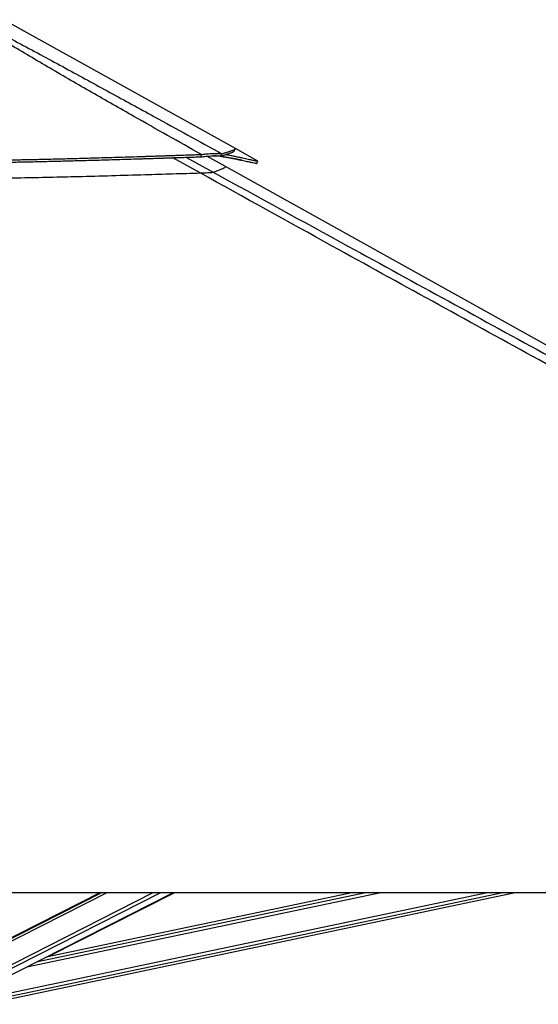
# Model space of a CAD drawing. Header units: millimetres. Extents: x 20 to 22981, y 40 to 19992.
# Tile 151 of 153: x 20623 to 21433, y 6438 to 7974. Entities that reach past the tile are written whole.
import ezdxf

# ---------------------------------------------------------------- set-up
doc = ezdxf.new("R2010")
doc.units = ezdxf.units.MM
doc.header["$LTSCALE"] = 2

msp = doc.modelspace()

# ---------------------------------------------------------------- linework, layer by layer
at = {"color": 7, "linetype": 'Continuous', "lineweight": 25}
for p, q in [((20960, 7772.72), (20611.76, 7966.33)), ((20995.23, 7753.14), (20960, 7772.72)), ((20906.61, 7760.04), (20906.86, 7763.64)), ((20944.36, 7744.8), (20915.5, 7760.85)), ((20935.39, 7761.63), (20936.98, 7761.33)), ((20937.25, 7761.18), (20938.98, 7764.78)), ((22735.7, 6748.91), (20944.36, 7744.8)), ((20412.57, 6612.47), (22952.47, 6612.47)), ((20749.53, 6612.47), (20507.44, 6489.45)), ((20529.18, 6442.67), (20863.33, 6612.47)), ((20567.29, 6437.9), (21396.51, 6612.47)), ((21144.09, 6612.47), (20664.75, 6511.56)), ((20666.94, 6512.02), (20865.66, 6612.47))]:
    msp.add_line(p, q, dxfattribs=at)
at = {"color": 8, "linetype": 'Continuous', "lineweight": 25}
for p, q in [((20904.91, 7734.86), (20862.44, 7758.57)), ((20882.74, 7759.24), (20925.14, 7736)), ((20939.34, 7760.04), (20937.38, 7761.11)), ((20503.6, 6482.22), (20759.91, 6612.47)), ((20504.24, 6486.86), (20751.43, 6612.47)), ((20511.81, 6449.9), (20831.74, 6612.47)), ((20514.81, 6445.26), (20843.85, 6612.47)), ((20565.47, 6446.56), (21353.58, 6612.47)), ((20566.48, 6441.74), (21377.5, 6612.47)), ((20634.52, 6496.2), (21186.83, 6612.47)), ((20651.41, 6504.78), (21162.94, 6612.47)), ((20790.69, 6575.56), (20863.71, 6612.47))]:
    msp.add_line(p, q, dxfattribs=at)
at = {"color": 7, "linetype": 'Continuous', "lineweight": 25, "flags": 128}
for points in [[(20958.15, 7768.91), (20959.12, 7770.67), (20960.09, 7772.42)], [(20993.31, 7749.63), (20994.28, 7751.38), (20995.25, 7753.13)]]:
    msp.add_lwpolyline(points, dxfattribs=at)
at = {"color": 7, "linetype": 'Continuous', "lineweight": 25}
for points, knots in [([(20906.86, 7763.64), (20871.72, 7783.36), (20814.43, 7815.51), (20735.73, 7860.36), (20681.41, 7891.76), (20638.55, 7917.02), (20606.89, 7936), (20575.76, 7955.08), (20556.09, 7967.61), (20546.26, 7973.88)], [0, 0, 0, 0, 0.2839175, 0.4627989, 0.6416931, 0.7312098, 0.8207246, 0.9103698, 1, 1, 1, 1]), ([(20551.48, 7973.88), (20563.89, 7967.64), (20588.72, 7955.16), (20624.5, 7936.13), (20659.86, 7917.18), (20706.48, 7891.9), (20764.17, 7860.44), (20845.56, 7815.93), (20903.65, 7784.13), (20938.98, 7764.78)], [0, 0, 0, 0, 0.0897639, 0.1795426, 0.2695103, 0.35948, 0.5397535, 0.7200459, 1, 1, 1, 1]), ([(20938.98, 7764.78), (20939.92, 7765.05), (20941.75, 7765.56), (20944.19, 7766.28), (20946.37, 7766.94), (20948.32, 7767.56), (20950.07, 7768.13), (20951.64, 7768.66), (20953.44, 7769.28), (20955.3, 7769.97), (20957.06, 7770.68), (20958.56, 7771.36), (20959.6, 7771.94), (20960.11, 7772.31), (20960.09, 7772.41), (20960.09, 7772.42)], [0, 0, 0, 0, 0.0736207, 0.1422831, 0.2073618, 0.27005, 0.3306566, 0.3897153, 0.447296, 0.5499516, 0.6493992, 0.7462866, 0.8728284, 0.9965215, 1, 1, 1, 1]), ([(19922.39, 7764.93), (19934.52, 7764.37), (19958.14, 7763.28), (19992.99, 7761.8), (20026.5, 7760.47), (20059.05, 7759.28), (20090.83, 7758.2), (20122.05, 7757.25), (20152.81, 7756.4), (20194.11, 7755.38), (20245.95, 7754.36), (20308.45, 7753.53), (20363.28, 7753.16), (20410.68, 7753.1), (20450.85, 7753.21), (20491.51, 7753.48), (20532.84, 7753.92), (20575.09, 7754.54), (20611.45, 7755.2), (20641.79, 7755.83), (20665.99, 7756.38), (20690.94, 7756.99), (20716.86, 7757.67), (20739.7, 7758.31), (20759.36, 7758.88), (20775.66, 7759.37), (20792.79, 7759.89), (20806.72, 7760.33), (20817.37, 7760.67), (20824.47, 7760.89), (20831.98, 7761.14), (20839.96, 7761.4), (20847.53, 7761.65), (20855.09, 7761.9), (20863, 7762.16), (20872.34, 7762.47), (20882.2, 7762.8), (20891.59, 7763.12), (20899.68, 7763.39), (20904.62, 7763.56), (20906.86, 7763.64)], [0, 0, 0, 0, 0.0376744, 0.0733454, 0.1076573, 0.1408366, 0.173241, 0.2049401, 0.2361659, 0.266948, 0.3305396, 0.3934096, 0.4561274, 0.4962194, 0.5366209, 0.577492, 0.6190796, 0.6616072, 0.7054231, 0.7292998, 0.7537277, 0.7789877, 0.8052209, 0.8327103, 0.8486975, 0.865302, 0.8825876, 0.9011495, 0.9080222, 0.915265, 0.9229518, 0.9310783, 0.93979, 0.9462363, 0.9543523, 0.9641226, 0.9750181, 0.9847567, 0.9930794, 1, 1, 1, 1]), ([(19922.63, 7761.33), (19934.76, 7760.78), (19958.37, 7759.7), (19993.21, 7758.23), (20026.7, 7756.91), (20059.23, 7755.73), (20091, 7754.66), (20122.21, 7753.71), (20152.95, 7752.87), (20194.23, 7751.86), (20246.03, 7750.85), (20308.51, 7750.03), (20363.3, 7749.67), (20410.68, 7749.6), (20450.84, 7749.71), (20491.47, 7749.98), (20532.77, 7750.42), (20575.01, 7751.03), (20611.34, 7751.69), (20641.67, 7752.31), (20665.86, 7752.86), (20690.8, 7753.46), (20716.7, 7754.14), (20739.53, 7754.77), (20759.18, 7755.33), (20775.48, 7755.81), (20792.6, 7756.33), (20806.52, 7756.77), (20817.17, 7757.1), (20824.26, 7757.33), (20831.77, 7757.57), (20839.74, 7757.82), (20847.31, 7758.07), (20854.87, 7758.32), (20862.77, 7758.58), (20872.11, 7758.89), (20881.97, 7759.21), (20891.35, 7759.53), (20899.44, 7759.8), (20904.37, 7759.96), (20906.61, 7760.04)], [0, 0, 0, 0, 0.0376722, 0.0733413, 0.1076519, 0.1408301, 0.1732338, 0.2049325, 0.2361582, 0.2669403, 0.3305328, 0.3934041, 0.4561237, 0.496217, 0.5366196, 0.5774919, 0.6190805, 0.6616089, 0.7054254, 0.7293024, 0.7537304, 0.7789904, 0.8052235, 0.8327128, 0.8486998, 0.8653041, 0.8825895, 0.9011511, 0.9080236, 0.9152664, 0.922953, 0.9310794, 0.9397909, 0.9462371, 0.954353, 0.9641231, 0.9750184, 0.984757, 0.9930795, 1, 1, 1, 1]), ([(20906.61, 7760.04), (20908.52, 7760.23), (20912.26, 7760.59), (20917.57, 7761.03), (20922.47, 7761.36), (20926.35, 7761.55), (20929.29, 7761.62), (20931.52, 7761.63), (20934.64, 7761.56), (20936.15, 7761.34), (20937.25, 7761.18)], [0, 0, 0, 0, 0.1266703, 0.249099, 0.378503, 0.5071412, 0.5904199, 0.6749487, 0.7611858, 1, 1, 1, 1]), ([(20906.86, 7763.64), (20908.83, 7763.84), (20912.7, 7764.25), (20918.21, 7764.73), (20923.31, 7765.09), (20927.37, 7765.28), (20930.47, 7765.35), (20932.81, 7765.34), (20936.13, 7765.24), (20937.78, 7764.98), (20938.98, 7764.78)], [0, 0, 0, 0, 0.12647875, 0.24901052, 0.37872872, 0.50773697, 0.59120468, 0.67583737, 0.76205471, 1, 1, 1, 1]), ([(20939.34, 7760.04), (20938.61, 7760.23), (20937.16, 7760.59), (20934.09, 7761.03), (20930.54, 7761.36), (20927.64, 7761.47), (20926.28, 7761.53)], [0, 0, 0, 0, 0.2567612, 0.5049247, 0.7672273, 1, 1, 1, 1]), ([(20936.98, 7761.33), (20939.8, 7760.78), (20945.3, 7759.7), (20952.56, 7758.23), (20959, 7756.91), (20964.69, 7755.73), (20969.74, 7754.66), (20974.2, 7753.71), (20978.13, 7752.87), (20982.79, 7751.86), (20987.48, 7750.85), (20991.25, 7750.03), (20993.06, 7749.66), (20993.23, 7749.64), (20993.29, 7749.63)], [0, 0, 0, 0, 0.07616024, 0.14827102, 0.21763519, 0.28471031, 0.35021938, 0.41430337, 0.47743098, 0.53966187, 0.6682241, 0.79532838, 0.92212591, 1, 1, 1, 1]), ([(20937.25, 7761.18), (20938.19, 7761.45), (20939.99, 7761.97), (20942.42, 7762.7), (20944.58, 7763.37), (20946.51, 7764), (20948.24, 7764.57), (20949.8, 7765.11), (20951.58, 7765.75), (20953.42, 7766.44), (20955.16, 7767.16), (20956.65, 7767.85), (20957.67, 7768.44), (20958.17, 7768.81), (20958.15, 7768.91), (20958.15, 7768.91)], [0, 0, 0, 0, 0.07376586, 0.14256227, 0.20776651, 0.27057444, 0.33129561, 0.39046508, 0.44815272, 0.55099676, 0.65062437, 0.74768501, 0.8744503, 0.99835973, 1, 1, 1, 1]), ([(20970.07, 7754.59), (20969.59, 7754.69), (20968.38, 7754.92), (20966.24, 7755.33), (20963.7, 7755.81), (20960.91, 7756.33), (20958.54, 7756.77), (20956.68, 7757.1), (20955.42, 7757.33), (20954.06, 7757.57), (20952.6, 7757.82), (20951.18, 7758.07), (20949.75, 7758.32), (20948.23, 7758.58), (20946.4, 7758.89), (20944.43, 7759.21), (20942.52, 7759.53), (20940.85, 7759.8), (20939.81, 7759.96), (20939.34, 7760.04)], [0, 0, 0, 0, 0.0595652, 0.1494394, 0.242783, 0.3399559, 0.4443034, 0.4829385, 0.523655, 0.5668665, 0.6125508, 0.6615242, 0.6977622, 0.7433876, 0.7983119, 0.8595617, 0.9143085, 0.961095, 1, 1, 1, 1]), ([(20945.33, 7763.62), (20945.91, 7763.5), (20949.14, 7762.86), (20954.33, 7761.81), (20960.82, 7760.47), (20966.53, 7759.28), (20971.59, 7758.2), (20976.07, 7757.25), (20980.01, 7756.4), (20984.69, 7755.38), (20989.4, 7754.35), (20993.19, 7753.53), (20995, 7753.15), (20995.17, 7753.14), (20995.24, 7753.13)], [0, 0, 0, 0, 0.01687801, 0.09361674, 0.16743194, 0.23881048, 0.30852177, 0.37671598, 0.44389204, 0.51011334, 0.64691785, 0.7821698, 0.91709433, 1, 1, 1, 1]), ([(19924.35, 7736.15), (19938.11, 7735.55), (19965.66, 7734.37), (20007.23, 7732.74), (20048.99, 7731.25), (20091.65, 7729.88), (20135.17, 7728.65), (20179.53, 7727.58), (20224.01, 7726.7), (20268.56, 7726.01), (20313.17, 7725.52), (20357.82, 7725.22), (20402.5, 7725.12), (20447.18, 7725.22), (20491.84, 7725.49), (20536.46, 7725.95), (20581.04, 7726.58), (20625.55, 7727.36), (20669.99, 7728.29), (20717.05, 7729.4), (20766.73, 7730.72), (20815.95, 7732.13), (20862.02, 7733.53), (20890.61, 7734.41), (20904.91, 7734.86)], [0, 0, 0, 0, 0.04287717, 0.08577283, 0.1287238, 0.17169308, 0.21687324, 0.26207416, 0.30725424, 0.35245443, 0.39763444, 0.44283393, 0.48801383, 0.53321251, 0.57839232, 0.62359006, 0.66876977, 0.71396649, 0.75914605, 0.8043414, 0.85788722, 0.91145629, 0.95572279, 1, 1, 1, 1]), ([(20904.91, 7734.86), (20906.27, 7734.9), (20908.99, 7734.99), (20912.86, 7735.13), (20916.37, 7735.28), (20920.14, 7735.48), (20922.9, 7735.67), (20924.56, 7735.86), (20924.94, 7735.95), (20925.14, 7736)], [0, 0, 0, 0, 0.1225406, 0.2449218, 0.3685602, 0.4921423, 0.7096135, 0.8546893, 1, 1, 1, 1]), ([(22952.47, 6612.47), (22745.9, 6725.34), (22341.01, 6946.57), (21831.56, 7225.19), (21424.28, 7448.43), (21146.26, 7601.1), (20973.55, 7696.81), (20904.91, 7734.86)], [0, 0, 0, 0, 0.3022185, 0.59237219, 0.74563833, 0.89890469, 1, 1, 1, 1])]:
    msp.add_open_spline(points, degree=3, knots=knots, dxfattribs=at)
at = {"color": 8, "linetype": 'Continuous', "lineweight": 25}
for points, knots in [([(20925.14, 7736), (20927.25, 7736.71), (20931.47, 7738.14), (20936.63, 7740.15), (20940.79, 7741.96), (20943.52, 7743.42), (20944.78, 7744.39), (20944.44, 7744.6), (20944.3, 7744.69)], [0, 0, 0, 0, 0.1616648, 0.323361, 0.5056616, 0.6879627, 0.8702643, 1, 1, 1, 1]), ([(20925.14, 7736), (20995.29, 7697.58), (21170.73, 7601.48), (21450.62, 7448.43), (21660.46, 7333.76), (21765.38, 7276.43)], [0, 0, 0, 0, 0.2498695, 0.6249343, 1, 1, 1, 1])]:
    msp.add_open_spline(points, degree=3, knots=knots, dxfattribs=at)

doc.saveas('drawing.dxf')
